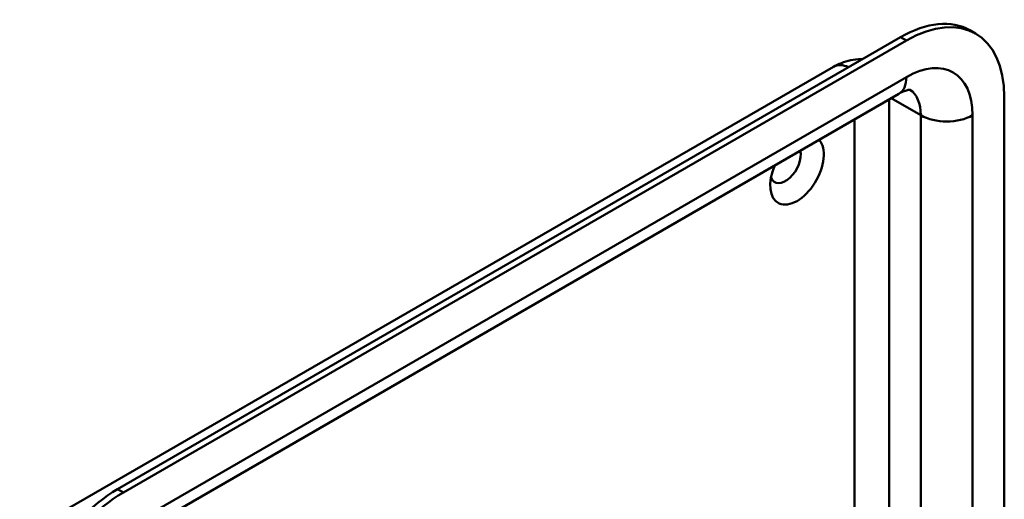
# Model space of a CAD drawing. Header units: millimetres. Extents: x 20 to 833, y 20 to 574.
# Tile 4 of 7: x 351 to 399, y 171 to 194. Entities that reach past the tile are written whole.
import ezdxf

# ---------------------------------------------------------------- set-up
doc = ezdxf.new("R2010")
doc.units = ezdxf.units.MM
doc.header["$LTSCALE"] = 2
doc.layers.add('Sichtbare Kanten(DIN)', color=7, linetype='Continuous', lineweight=50)
doc.layers.add('Sichtbare tangentiale Kanten(DIN)', color=7, linetype='Continuous', lineweight=50)

msp = doc.modelspace()

# ---------------------------------------------------------------- linework, layer by layer
at = {"layer": 'Sichtbare Kanten(DIN)'}
for p, q in [((397.729, 193.43), (397.446, 193.594)), ((394.046, 193.257), (355.58, 171.048)), ((394.329, 193.093), (355.863, 170.885)), ((352.276, 169.586), (390.742, 191.795)), ((355.49, 168.264), (393.957, 190.473)), ((399.138, 123.038), (399.138, 190.317))]:
    msp.add_line(p, q, dxfattribs=at)
for centre, major_axis, start_param, end_param in [((394.046, 187.705), (3.4, 5.889), 0, 0.785398), ((394.329, 187.541), (3.4, 5.889), 5.497787, 7.068583), ((388.955, 186.725), (-0.93, -1.611), 4.895061, 9.242106), ((388.39, 187.051), (-0.53, -0.918), 5.827281, 8.881761), ((355.58, 165.496), (-3.4, -5.889), 3.926991, 5.497787), ((355.863, 165.333), (-3.4, -5.889), 3.926991, 5.497787)]:
    msp.add_ellipse(centre, major_axis=major_axis, ratio=0.57735, start_param=start_param, end_param=end_param, dxfattribs=at)
for points, knots in [([(390.742, 191.795), (390.865, 191.865), (390.996, 191.93), (391.278, 192.041), (391.429, 192.088), (391.754, 192.154), (391.928, 192.173), (392.129, 192.17), (392.146, 192.17), (392.163, 192.169)], [4.712389, 4.712389, 4.712389, 4.712389, 4.8694686, 4.8694686, 5.0265482, 5.0265482, 5.1836279, 5.1836279, 5.1982928, 5.1982928, 5.1982928, 5.1982928]), ([(393.957, 190.473), (394.056, 190.531), (394.147, 190.574), (394.304, 190.636), (394.37, 190.654), (394.467, 190.674), (394.499, 190.675), (394.52, 190.675), (394.524, 190.675), (394.524, 190.675)], [4.712389, 4.712389, 4.712389, 4.712389, 4.8694686, 4.8694686, 5.0265482, 5.0265482, 5.1836279, 5.1836279, 5.2579903, 5.2579903, 5.2579903, 5.2579903])]:
    msp.add_open_spline(points, degree=3, knots=knots, dxfattribs=at)
at = {"layer": 'Sichtbare tangentiale Kanten(DIN)'}
for p, q in [((394.329, 193.093), (394.046, 193.257)), ((394.329, 191.297), (355.863, 169.088)), ((393.481, 164.045), (393.481, 190.198)), ((393.584, 190.258), (395.036, 189.419)), ((391.784, 189.219), (391.784, 165.046)), ((395.036, 189.419), (395.036, 162.425)), ((397.582, 159.734), (397.582, 189.419)), ((355.863, 170.885), (355.58, 171.048))]:
    msp.add_line(p, q, dxfattribs=at)
for centre, major_axis, start_param, end_param in [((394.329, 187.541), (2.3, 3.984), 5.497787, 7.068583), ((391.642, 190.236), (-0.9, 1.559), 5.616174, 6.283185), ((393.057, 192.032), (0.9, -1.559), 0, 0.785398), ((393.057, 188.276), (1.4, 2.425), 5.497787, 6.252468), ((396.309, 190.154), (1.8, 0), 3.926991, 5.497787)]:
    msp.add_ellipse(centre, major_axis=major_axis, ratio=0.57735, start_param=start_param, end_param=end_param, dxfattribs=at)

doc.saveas('drawing.dxf')
